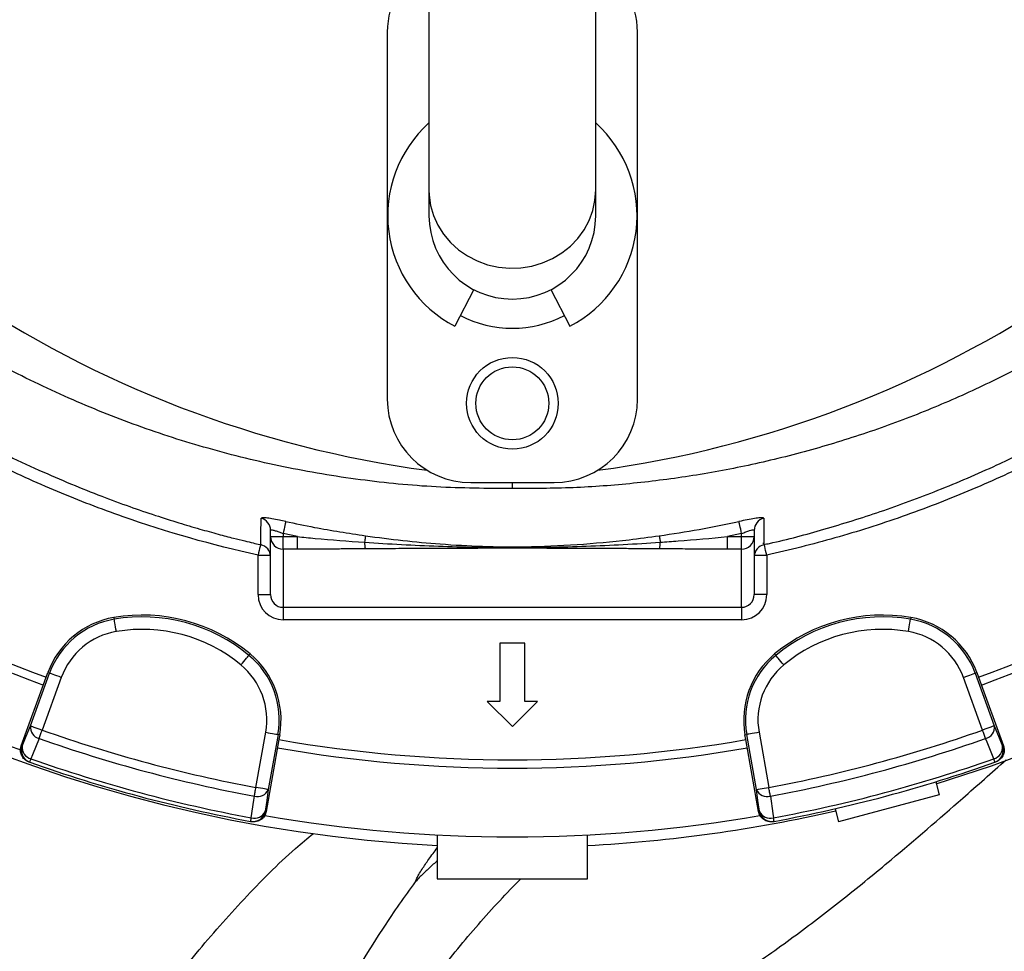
# Model space of a CAD drawing. Header units: millimetres. Extents: x 2532 to 4347, y 1532 to 5311.
# Tile 10 of 22: x 3073 to 3545, y 3639 to 4086. Entities that reach past the tile are written whole.
import ezdxf

# ---------------------------------------------------------------- set-up
doc = ezdxf.new("R2010")
doc.units = ezdxf.units.MM
doc.header["$LTSCALE"] = 2

msp = doc.modelspace()

# ---------------------------------------------------------------- linework, layer by layer
at = {"color": 7, "linetype": 'Continuous', "lineweight": 25}
for p, q in [((3269.41, 4156.51), (3269.41, 4004.04)), ((3349.41, 4004.04), (3349.41, 4156.51)), ((3249.41, 4079.71), (3249.41, 3903.71)), ((3369.41, 3903.71), (3369.41, 4079.71)), ((3269.41, 4004.04), (3269.41, 3991.71)), ((3349.41, 3991.71), (3349.41, 4004.04)), ((3290.94, 3956.23), (3281.8, 3938.67)), ((3327.88, 3956.23), (3337.02, 3938.67)), ((3289.41, 3863.71), (3329.41, 3863.71)), ((3309.41, 3860.79), (3309.41, 3863.71)), ((3193.41, 3837.76), (3193.41, 3840.76)), ((3425.41, 3840.76), (3425.41, 3837.76)), ((3193.41, 3837.76), (3199.41, 3837.76)), ((3193.41, 3809.94), (3193.41, 3837.76)), ((3206.25, 3837.76), (3199.41, 3839.21)), ((3199.41, 3839.21), (3199.41, 3837.76)), ((3199.41, 3831.79), (3199.41, 3837.76)), ((3199.41, 3837.76), (3206.25, 3837.76)), ((3206.25, 3831.79), (3206.25, 3837.76)), ((3419.41, 3839.21), (3412.57, 3837.76)), ((3412.57, 3831.79), (3412.57, 3837.76)), ((3412.57, 3837.76), (3419.41, 3837.76)), ((3419.41, 3837.76), (3419.41, 3839.21)), ((3419.41, 3831.79), (3419.41, 3837.76)), ((3419.41, 3837.76), (3425.41, 3837.76)), ((3425.41, 3837.76), (3425.41, 3809.94)), ((3188.75, 3834.08), (3188.75, 3833.99)), ((3206.25, 3831.79), (3199.41, 3831.79)), ((3199.41, 3831.79), (3199.41, 3803.87)), ((3419.41, 3831.79), (3412.57, 3831.79)), ((3419.41, 3803.87), (3419.41, 3831.79)), ((3429.59, 3834.56), (3430.11, 3834.71)), ((3430.08, 3833.94), (3430.08, 3833.93)), ((3187.41, 3809.94), (3187.41, 3828.85)), ((3431.41, 3828.85), (3431.41, 3809.94)), ((3187.41, 3809.94), (3193.41, 3809.94)), ((3431.41, 3809.94), (3425.41, 3809.94)), ((3199.41, 3803.87), (3419.41, 3803.87)), ((3199.41, 3803.87), (3199.41, 3797.9)), ((3419.41, 3803.87), (3419.41, 3797.9)), ((3118.27, 3798.98), (3118.41, 3798.15)), ((3419.41, 3797.9), (3199.41, 3797.9)), ((3500.55, 3798.98), (3500.41, 3798.15)), ((3303.37, 3786.74), (3303.37, 3758.74)), ((3315.44, 3786.74), (3303.37, 3786.74)), ((3315.44, 3758.74), (3315.44, 3786.74)), ((3183.58, 3781.49), (3183.04, 3780.84)), ((3435.24, 3781.49), (3435.78, 3780.84)), ((3073.81, 3737.46), (3085.77, 3770.33)), ((3078.19, 3747.03), (3087.38, 3772.27)), ((3093.01, 3770.22), (3083.82, 3744.97)), ((3085.77, 3770.33), (3086.58, 3772.56)), ((3086.58, 3772.56), (3087.38, 3772.27)), ((3535, 3744.97), (3525.81, 3770.22)), ((3532.24, 3772.56), (3531.44, 3772.27)), ((3531.44, 3772.27), (3540.63, 3747.03)), ((3532.24, 3772.56), (3533.05, 3770.33)), ((3533.05, 3770.33), (3545.01, 3737.46)), ((3303.37, 3758.74), (3297.33, 3758.74)), ((3297.33, 3758.74), (3309.41, 3746.66)), ((3309.41, 3746.66), (3321.49, 3758.74)), ((3321.49, 3758.74), (3315.44, 3758.74)), ((3186.41, 3717.49), (3191.07, 3743.94)), ((3196.98, 3742.9), (3192.31, 3716.45)), ((3197.81, 3742.75), (3196.98, 3742.9)), ((3197.81, 3742.75), (3197.4, 3740.42)), ((3421.01, 3742.75), (3421.84, 3742.9)), ((3421.42, 3740.42), (3421.01, 3742.75)), ((3426.51, 3716.45), (3421.84, 3742.9)), ((3427.75, 3743.94), (3432.41, 3717.49)), ((3073.81, 3737.46), (3074.26, 3737.29)), ((3197.4, 3740.42), (3191.32, 3705.97)), ((3427.5, 3705.97), (3421.42, 3740.42)), ((3544.56, 3737.29), (3545.01, 3737.46)), ((3077.44, 3729.75), (3077.88, 3729.59)), ((3540.93, 3729.59), (3541.38, 3729.75)), ((3512.54, 3720.2), (3514.21, 3713.96)), ((3514.21, 3713.96), (3465.92, 3701.02)), ((3190.85, 3706.05), (3191.32, 3705.97)), ((3427.5, 3705.97), (3427.97, 3706.05)), ((3464.25, 3707.25), (3465.92, 3701.02)), ((3183.86, 3701.19), (3184.32, 3701.11)), ((3434.49, 3701.11), (3434.96, 3701.19)), ((3273.41, 3694.65), (3273.41, 3673.71)), ((3345.41, 3673.71), (3345.41, 3694.65)), ((3273.41, 3673.71), (3345.41, 3673.71))]:
    msp.add_line(p, q, dxfattribs=at)
at = {"color": 8, "linetype": 'Continuous', "lineweight": 25}
for p, q in [((3187.41, 3828.85), (3193.35, 3828.85)), ((3425.46, 3828.85), (3431.41, 3828.85))]:
    msp.add_line(p, q, dxfattribs=at)
at = {"color": 8, "linetype": 'Continuous', "lineweight": 25, "flags": 128}
for points in [[(3269.41, 4004.04), (3269.5, 4001.53), (3270.21, 3996.57), (3271.62, 3991.73), (3273.71, 3987.11), (3276.43, 3982.8), (3279.74, 3978.86), (3283.58, 3975.38), (3287.89, 3972.4), (3292.57, 3969.99), (3297.56, 3968.19), (3302.76, 3967.03), (3308.07, 3966.53), (3313.41, 3966.7), (3318.68, 3967.53), (3323.79, 3969.02), (3328.63, 3971.13), (3333.14, 3973.82), (3337.22, 3977.06), (3340.8, 3980.78), (3343.83, 3984.91), (3346.24, 3989.39), (3347.99, 3994.13), (3349.05, 3999.04), (3349.41, 4004.04)], [(3188.55, 3834.01), (3188.5, 3833.77), (3188.34, 3833.04), (3188.14, 3832.15), (3187.91, 3831.13), (3187.67, 3830.01), (3187.41, 3828.85)], [(3431.41, 3828.85), (3431.15, 3830.01), (3430.91, 3831.13), (3430.68, 3832.15), (3430.48, 3833.04), (3430.32, 3833.77), (3430.25, 3834.08)]]:
    msp.add_lwpolyline(points, dxfattribs=at)
at = {"color": 7, "linetype": 'Continuous', "lineweight": 25, "flags": 128}
for points in [[(3200.69, 3845.04), (3200.64, 3844.84), (3200.55, 3844.44), (3200.43, 3843.87), (3200.27, 3843.14), (3200.08, 3842.28), (3199.87, 3841.32), (3199.64, 3840.28), (3199.41, 3839.21)], [(3419.41, 3839.21), (3419.18, 3840.28), (3418.95, 3841.32), (3418.74, 3842.28), (3418.55, 3843.14), (3418.39, 3843.87), (3418.26, 3844.44), (3418.18, 3844.84), (3418.13, 3845.04)], [(3238.93, 3838.17), (3238.91, 3838.06), (3238.88, 3837.85), (3238.84, 3837.56), (3238.79, 3837.2), (3238.73, 3836.76), (3238.66, 3836.26), (3238.58, 3835.69), (3238.49, 3835.08)], [(3379.89, 3838.17), (3379.91, 3838.06), (3379.94, 3837.85), (3379.98, 3837.56), (3380.03, 3837.2), (3380.09, 3836.76), (3380.16, 3836.26), (3380.24, 3835.69), (3380.33, 3835.08)], [(3119.42, 3792.24), (3119.23, 3793.37), (3119.04, 3794.46), (3118.87, 3795.46), (3118.72, 3796.35), (3118.59, 3797.09), (3118.5, 3797.64), (3118.44, 3798), (3118.41, 3798.15)], [(3499.4, 3792.24), (3499.59, 3793.37), (3499.78, 3794.46), (3499.95, 3795.46), (3500.1, 3796.35), (3500.22, 3797.09), (3500.32, 3797.64), (3500.38, 3798), (3500.41, 3798.15)], [(3179.21, 3776.22), (3179.94, 3777.1), (3180.65, 3777.95), (3181.3, 3778.73), (3181.87, 3779.43), (3182.35, 3780), (3182.71, 3780.44), (3182.94, 3780.72), (3183.04, 3780.84)], [(3439.61, 3776.22), (3438.88, 3777.1), (3438.17, 3777.95), (3437.52, 3778.73), (3436.95, 3779.43), (3436.47, 3780), (3436.11, 3780.44), (3435.88, 3780.72), (3435.78, 3780.84)], [(3093.01, 3770.22), (3091.93, 3770.61), (3090.9, 3770.99), (3089.94, 3771.33), (3089.09, 3771.64), (3088.39, 3771.9), (3087.86, 3772.09), (3087.52, 3772.22), (3087.38, 3772.27)], [(3525.81, 3770.22), (3526.88, 3770.61), (3527.92, 3770.99), (3528.88, 3771.33), (3529.73, 3771.64), (3530.43, 3771.9), (3530.96, 3772.09), (3531.3, 3772.22), (3531.44, 3772.27)], [(3074.26, 3737.29), (3076.18, 3742.05), (3078.19, 3747.03)], [(3078.19, 3747.03), (3078.33, 3746.97), (3078.67, 3746.85), (3079.2, 3746.66), (3079.91, 3746.4), (3080.75, 3746.09), (3081.71, 3745.74), (3082.75, 3745.37), (3083.82, 3744.97)], [(3540.63, 3747.03), (3540.49, 3746.97), (3540.15, 3746.85), (3539.61, 3746.66), (3538.91, 3746.4), (3538.07, 3746.09), (3537.11, 3745.74), (3536.07, 3745.37), (3535, 3744.97)], [(3540.63, 3747.03), (3542.64, 3742.05), (3544.56, 3737.29)], [(3082.41, 3740.98), (3082.55, 3741.39), (3082.71, 3741.83), (3082.88, 3742.31), (3083.06, 3742.81), (3083.24, 3743.33), (3083.43, 3743.87), (3083.63, 3744.42), (3083.82, 3744.97)], [(3191.07, 3743.94), (3192.2, 3743.74), (3193.28, 3743.55), (3194.29, 3743.37), (3195.18, 3743.22), (3195.91, 3743.09), (3196.47, 3742.99), (3196.83, 3742.93), (3196.98, 3742.9)], [(3427.75, 3743.94), (3426.62, 3743.74), (3425.54, 3743.55), (3424.53, 3743.37), (3423.64, 3743.22), (3422.91, 3743.09), (3422.35, 3742.99), (3421.99, 3742.93), (3421.84, 3742.9)], [(3536.41, 3740.98), (3536.27, 3741.39), (3536.11, 3741.83), (3535.94, 3742.31), (3535.76, 3742.81), (3535.58, 3743.33), (3535.39, 3743.87), (3535.19, 3744.42), (3535, 3744.97)], [(3082.41, 3740.98), (3079.22, 3733.11), (3078.47, 3731.25)], [(3540.35, 3731.25), (3537.16, 3739.12), (3536.41, 3740.98)], [(3077.88, 3729.59), (3077.89, 3729.62), (3077.92, 3729.7), (3077.97, 3729.83), (3078.04, 3730.02), (3078.12, 3730.26), (3078.22, 3730.54), (3078.34, 3730.87), (3078.47, 3731.25)], [(3540.93, 3729.59), (3540.93, 3729.62), (3540.9, 3729.7), (3540.85, 3729.83), (3540.78, 3730.02), (3540.7, 3730.26), (3540.6, 3730.54), (3540.48, 3730.87), (3540.35, 3731.25)], [(3184.18, 3702.92), (3185.35, 3711.33), (3185.63, 3713.32)], [(3185.63, 3713.32), (3185.71, 3713.75), (3185.8, 3714.21), (3185.89, 3714.71), (3185.99, 3715.23), (3186.09, 3715.78), (3186.19, 3716.34), (3186.3, 3716.91), (3186.41, 3717.49)], [(3192.31, 3716.45), (3192.16, 3716.47), (3191.8, 3716.54), (3191.25, 3716.63), (3190.51, 3716.76), (3189.62, 3716.92), (3188.62, 3717.1), (3187.53, 3717.29), (3186.41, 3717.49)], [(3192.31, 3716.45), (3191.56, 3711.14), (3190.85, 3706.05)], [(3426.51, 3716.45), (3426.66, 3716.47), (3427.02, 3716.54), (3427.57, 3716.63), (3428.31, 3716.76), (3429.2, 3716.92), (3430.2, 3717.1), (3431.29, 3717.29), (3432.41, 3717.49)], [(3427.97, 3706.05), (3427.25, 3711.14), (3426.51, 3716.45)], [(3433.19, 3713.32), (3433.11, 3713.75), (3433.02, 3714.21), (3432.93, 3714.71), (3432.83, 3715.23), (3432.73, 3715.78), (3432.63, 3716.34), (3432.52, 3716.91), (3432.41, 3717.49)], [(3433.19, 3713.32), (3434.37, 3704.91), (3434.64, 3702.92)], [(3183.86, 3701.19), (3183.86, 3701.22), (3183.88, 3701.31), (3183.9, 3701.45), (3183.94, 3701.64), (3183.99, 3701.89), (3184.04, 3702.19), (3184.1, 3702.53), (3184.18, 3702.92)], [(3434.96, 3701.19), (3434.96, 3701.22), (3434.94, 3701.31), (3434.92, 3701.45), (3434.88, 3701.64), (3434.83, 3701.89), (3434.78, 3702.19), (3434.72, 3702.53), (3434.64, 3702.92)]]:
    msp.add_lwpolyline(points, dxfattribs=at)
at = {"color": 7, "linetype": 'Continuous', "lineweight": 25}
for radius in [22, 17.5]:
    msp.add_circle((3309.41, 3901.71), radius, dxfattribs=at)
for centre, radius, start, end in [((3280.25, 4390.91), 526, 277.6513, 23.3134), ((3309.41, 4381.71), 693, 181.57108, 267.02226), ((3309.41, 4381.71), 693, 287.0674, 358.42892), ((3338.57, 4390.91), 526, 209.3832, 262.3487), ((3289.41, 4079.71), 40, 120, 180), ((3329.41, 4079.71), 40, 0, 60), ((3309.41, 3991.71), 59.8, 131.9828, 242.5), ((3309.41, 3991.71), 59.8, 297.5, 48.0172), ((3309.41, 3991.71), 40, 180, 0), ((3309.41, 3991.71), 54, 242.5, 297.5), ((3289.41, 3903.71), 40, 180, 270), ((3329.41, 3903.71), 40, 270, 0), ((3309.41, 4381.71), 655, 230.09164, 249.90836), ((3309.41, 4381.71), 651, 230.0922, 249.9078), ((3309.41, 4381.71), 651, 290.0922, 309.9078), ((3309.41, 4381.71), 655, 290.09164, 309.90836), ((3309.41, 4381.71), 688, 230.06217, 249.93742), ((3187.43, 3840.75), 5.98, 0.0994, 76.5401), ((3431.39, 3840.75), 5.98, 103.4599, 179.9006), ((3199.4, 3837.77), 5.99, 180.1093, 270.1093), ((3419.42, 3837.77), 5.99, 269.8907, 359.8907), ((3187.41, 3828.04), 6, 2.4611, 77.1727), ((3249.39, 3834.83), 10.9, 178.7051, 195.5283), ((3369.43, 3834.83), 10.9, 344.4717, 1.2949), ((3431.41, 3828.04), 6, 102.603, 177.5388), ((3125.15, 3758.52), 41.05, 99.6514, 160), ((3125.15, 3758.52), 40.2, 99.6514, 160), ((3131.86, 3719.08), 81.05, 50.3486, 99.6514), ((3131.86, 3719.08), 80.2, 50.3486, 99.6514), ((3486.96, 3719.08), 81.05, 80.3486, 129.6514), ((3486.96, 3719.08), 80.2, 80.3486, 129.6514), ((3493.67, 3758.52), 40.2, 20, 80.3486), ((3493.67, 3758.52), 41.05, 20, 80.3486), ((3131.86, 3719.08), 74.21, 50.3486, 99.6514), ((3486.96, 3719.08), 74.21, 80.3486, 129.6514), ((3125.15, 3758.52), 34.21, 99.6514, 160), ((3493.67, 3758.52), 34.21, 20, 80.3486), ((3157.38, 3749.88), 40.2, 350, 50.3486), ((3157.38, 3749.88), 41.05, 350, 50.3486), ((3461.43, 3749.88), 41.05, 129.6514, 190), ((3461.43, 3749.88), 40.2, 129.6514, 190), ((3157.38, 3749.88), 34.21, 350, 50.3486), ((3461.43, 3749.88), 34.21, 129.6514, 190), ((3083.68, 3746.36), 5.53, 173.1027, 256.6637), ((3535.14, 3746.36), 5.53, 283.3363, 6.8973), ((3309.41, 4381.71), 675.51, 250.49145, 259.50855), ((3309.41, 4381.71), 675.51, 280.49145, 289.50855), ((3079.89, 3735.24), 6, 159.9828, 250.4358), ((3079.75, 3736.63), 5.53, 173.0972, 256.6439), ((3309.41, 4381.71), 679.76, 250.49145, 259.50855), ((3309.41, 4381.71), 655, 260.09164, 279.90836), ((3309.41, 4381.71), 651, 260.0922, 279.9078), ((3309.41, 4381.71), 679.76, 280.49145, 289.50855), ((3539.07, 3736.63), 5.53, 283.3561, 6.9028), ((3538.93, 3735.24), 6, 289.5642, 20.0172), ((3309.41, 4381.71), 692, 250.45336, 259.54664), ((3309.41, 4381.71), 690.24, 250.45336, 259.54664), ((3309.41, 4381.71), 690.24, 280.45336, 289.54664), ((3309.41, 4381.71), 692, 280.45336, 289.54664), ((3187.22, 3718.62), 5.53, 253.3362, 336.8975), ((3431.6, 3718.62), 5.53, 203.1025, 286.6638), ((3184.94, 3707.09), 6, 259.5642, 350.017), ((3185.76, 3708.22), 5.53, 253.3554, 336.9032), ((3309.41, 4381.71), 688, 260.06359, 279.9425), ((3309.41, 4381.71), 693, 272.97774, 282.9326), ((3433.06, 3708.22), 5.53, 203.0968, 286.6446), ((3433.88, 3707.09), 6, 189.983, 280.4358)]:
    msp.add_arc(centre, radius, start, end, dxfattribs=at)
for centre, major_axis, ratio, start_param, end_param in [((3199.41, 3809.94), (0, -12.05), 0.996195, 4.712389, 6.283185), ((3199.41, 3809.94), (0, 6.07), 0.988685, 1.570796, 3.141593), ((3419.41, 3809.94), (0, 6.07), 0.988685, 3.141593, 4.712389), ((3419.41, 3809.94), (0, 12.05), 0.996195, 3.141593, 4.712389)]:
    msp.add_ellipse(centre, major_axis=major_axis, ratio=ratio, start_param=start_param, end_param=end_param, dxfattribs=at)
for points, knots in [([(3308.79, 5306.59), (3267.85, 5302.35), (3227.1, 5295.37), (3166.72, 5280.77), (3146.71, 5275.22), (3107.01, 5262.73), (3087.35, 5255.78), (3029.47, 5232.85), (2992.19, 5214.8), (2920.79, 5173.6), (2886.67, 5150.45), (2822.06, 5099.34), (2791.55, 5071.36), (2734.78, 5011.07), (2708.54, 4978.8), (2661.11, 4910.75), (2639.91, 4874.98), (2603.01, 4800.95), (2587.33, 4762.72), (2561.73, 4684.47), (2551.79, 4644.44), (2537.79, 4563.09), (2533.74, 4521.79), (2532.49, 4469.8), (2532.42, 4459.37), (2532.74, 4438.54), (2533.12, 4428.16), (2534.93, 4397.12), (2537.03, 4376.57), (2545.87, 4315.51), (2555.19, 4275.59), (2592.77, 4159.42), (2630.65, 4086.74), (2705.05, 3989.11), (2732.73, 3958.49), (2792.98, 3902.26), (2825.56, 3876.67), (2860.09, 3854.11)], [0, 0, 0, 0, 0.0625, 0.0625, 0.09375, 0.09375, 0.125, 0.125, 0.1875, 0.1875, 0.25, 0.25, 0.3125, 0.3125, 0.375, 0.375, 0.4375, 0.4375, 0.5, 0.5, 0.5625, 0.5625, 0.625, 0.625, 0.640625, 0.640625, 0.65625, 0.65625, 0.6875, 0.6875, 0.75, 0.75, 0.875, 0.875, 0.9375, 0.9375, 1, 1, 1, 1]), ([(3308.9, 5305.55), (3292.7, 5303.62), (3263.46, 5300.15), (3221.54, 5292.52), (3183.03, 5283.96), (3144.92, 5273.7), (3107.31, 5261.8), (3072.41, 5249), (3040.16, 5235.59), (3010.49, 5221.89), (2981.36, 5207.05), (2952.83, 5191.11), (2924.94, 5174.07), (2897.72, 5155.98), (2871.22, 5136.84), (2845.49, 5116.69), (2816.92, 5092.49), (2786.02, 5063.7), (2753.47, 5029.82), (2722.85, 4994.22), (2694.28, 4957.01), (2667.84, 4918.3), (2643.58, 4878.19), (2621.57, 4836.8), (2601.88, 4794.26), (2584.56, 4750.7), (2569.71, 4706.24), (2557.33, 4661.02), (2548.3, 4619.05), (2541.95, 4580.6), (2537.32, 4542.87), (2534.18, 4501.98), (2533.11, 4458.01), (2534.51, 4415.33), (2538.3, 4374.1), (2544.17, 4334.41), (2552.22, 4295.1), (2562.44, 4256.31), (2574.78, 4218.13), (2589.19, 4180.78), (2605.61, 4144.35), (2623.99, 4108.96), (2644.3, 4074.64), (2666.49, 4041.51), (2690.47, 4009.65), (2715.8, 3979.58), (2742.33, 3951.33), (2769.91, 3924.85), (2798.9, 3899.9), (2826.52, 3878.26), (2844.98, 3865.73), (2852.9, 3860.36)], [0, 0, 0, 0, 0.024886, 0.044924, 0.064991, 0.085066, 0.105129, 0.125163, 0.141782, 0.158408, 0.175027, 0.191645, 0.20827, 0.224889, 0.241508, 0.258134, 0.274753, 0.298636, 0.322538, 0.346421, 0.370247, 0.394092, 0.417918, 0.441744, 0.465588, 0.489413, 0.513239, 0.537084, 0.56091, 0.578723, 0.596537, 0.618897, 0.641273, 0.663628, 0.684019, 0.704427, 0.724819, 0.74521, 0.765617, 0.786008, 0.806277, 0.826562, 0.846831, 0.867099, 0.887383, 0.907651, 0.927056, 0.946502, 0.96596, 0.985404, 1, 1, 1, 1]), ([(2822.48, 3888.67), (2819.58, 3890.79), (2805.8, 3900.88), (2782.5, 3920.79), (2752.74, 3948.33), (2724.67, 3977.61), (2698.29, 4008.33), (2673.72, 4040.42), (2651.06, 4073.85), (2630.31, 4108.56), (2611.52, 4144.43), (2594.75, 4181.29), (2580.09, 4218.97), (2567.62, 4257.29), (2557.42, 4296.19), (2549.46, 4335.6), (2543.68, 4375.45), (2540.06, 4415.55), (2538.58, 4455.74), (2539.26, 4496.18), (2542.03, 4536.82), (2546.8, 4577.62), (2553.55, 4618.18), (2562.25, 4658.37), (2572.87, 4698.05), (2586.04, 4739.08), (2602.15, 4781.31), (2621.48, 4824.53), (2643.23, 4866.67), (2667.28, 4907.53), (2693.53, 4946.93), (2721.92, 4984.71), (2752.42, 5020.78), (2784.94, 5055.13), (2819.37, 5087.67), (2855.56, 5118.25), (2893.33, 5146.72), (2932.44, 5172.86), (2972.79, 5196.63), (3014.22, 5218.06), (3055.81, 5236.74), (3097.37, 5252.79), (3138.73, 5266.41), (3180.77, 5278.02), (3223.32, 5287.56), (3266.21, 5295.21), (3295.02, 5298.61), (3309.41, 5300.31)], [0, 0, 0, 0, 0.005629, 0.026809, 0.048024, 0.06924, 0.090423, 0.111538, 0.132619, 0.153767, 0.174949, 0.196132, 0.217281, 0.238362, 0.259327, 0.280352, 0.301412, 0.322477, 0.343513, 0.364485, 0.385918, 0.407402, 0.428911, 0.450421, 0.471904, 0.493337, 0.518022, 0.542785, 0.567587, 0.592389, 0.617152, 0.641836, 0.6665, 0.691241, 0.716021, 0.740801, 0.765541, 0.790204, 0.814584, 0.838982, 0.863362, 0.886087, 0.908864, 0.931671, 0.954482, 0.977268, 1, 1, 1, 1]), ([(3187.41, 3828.85), (3165.39, 3833.73), (3143.79, 3839.89), (3112.04, 3851.03), (3101.56, 3855.06), (3086, 3861.58), (3080.84, 3863.83), (3070.58, 3868.5), (3065.49, 3870.91), (3040.29, 3883.29), (3020.88, 3894.31), (2983.55, 3918.5), (2965.62, 3931.68), (2939.85, 3953.09), (2931.44, 3960.5), (2919.12, 3972.03), (2915.06, 3975.95), (2907.07, 3983.88), (2903.15, 3987.89), (2883.88, 4008.22), (2869.54, 4025.28), (2842.95, 4060.93), (2830.7, 4079.53), (2816.74, 4103.76), (2814.01, 4108.66), (2808.69, 4118.55), (2806.1, 4123.55), (2798.54, 4138.68), (2793.83, 4148.87), (2780.64, 4179.71), (2773.12, 4200.66), (2760.57, 4243.33), (2755.55, 4265.05), (2750.86, 4292.69), (2750.01, 4298.24), (2748.85, 4306.61), (2748.48, 4309.4), (2747.79, 4315), (2747.46, 4317.79), (2745.94, 4331.78), (2745.06, 4342.98), (2743.42, 4376.61), (2743.66, 4399.05), (2745.65, 4427.16), (2746.13, 4432.78), (2747.25, 4443.96), (2747.9, 4449.54), (2750.08, 4466.2), (2751.86, 4477.22), (2758.15, 4510.06), (2763.63, 4531.64), (2773.76, 4563.54), (2777.46, 4574.09), (2783.49, 4589.8), (2785.59, 4595.02), (2789.94, 4605.41), (2792.19, 4610.58), (2803.84, 4636.22), (2814.35, 4656.12), (2826.06, 4675.4)], [0, 0, 0, 0, 0.0625, 0.0625, 0.09375, 0.09375, 0.109375, 0.109375, 0.125, 0.125, 0.1875, 0.1875, 0.25, 0.25, 0.28125, 0.28125, 0.296875, 0.296875, 0.3125, 0.3125, 0.375, 0.375, 0.4375, 0.4375, 0.453125, 0.453125, 0.46875, 0.46875, 0.5, 0.5, 0.5625, 0.5625, 0.625, 0.625, 0.640625, 0.640625, 0.648437, 0.648437, 0.65625, 0.65625, 0.6875, 0.6875, 0.75, 0.75, 0.765625, 0.765625, 0.78125, 0.78125, 0.8125, 0.8125, 0.875, 0.875, 0.90625, 0.90625, 0.921875, 0.921875, 0.9375, 0.9375, 1, 1, 1, 1]), ([(3792.76, 4675.4), (3804.46, 4656.12), (3814.96, 4636.24), (3828.91, 4605.56), (3833.26, 4595.18), (3839.33, 4579.4), (3841.27, 4574.11), (3844.98, 4563.51), (3846.76, 4558.19), (3855.23, 4531.53), (3860.69, 4509.94), (3869.06, 4466.26), (3871.96, 4444.17), (3873.95, 4416.24), (3874.26, 4410.63), (3874.73, 4399.4), (3874.87, 4393.75), (3875.06, 4376.87), (3874.86, 4365.67), (3873.24, 4332.2), (3870.86, 4310.07), (3863.51, 4266.2), (3858.53, 4244.46), (3850.66, 4217.51), (3849, 4212.13), (3845.52, 4201.41), (3843.7, 4196.09), (3838.02, 4180.24), (3833.94, 4169.82), (3820.81, 4139.05), (3810.9, 4119.14), (3788.75, 4080.54), (3776.51, 4061.84), (3759.72, 4039.26), (3756.28, 4034.78), (3749.3, 4025.95), (3745.75, 4021.59), (3734.91, 4008.69), (3727.44, 4000.32), (3712.01, 3984.03), (3704.05, 3976.11), (3691.75, 3964.58), (3687.59, 3960.8), (3679.14, 3953.34), (3674.86, 3949.67), (3653.24, 3931.7), (3635.24, 3918.48), (3597.9, 3894.28), (3578.55, 3883.3), (3548.5, 3868.53), (3538.32, 3863.89), (3522.77, 3857.36), (3517.54, 3855.26), (3507.02, 3851.21), (3496.44, 3847.31), (3485.75, 3843.74), (3475.01, 3840.32), (3469.61, 3838.69), (3453.35, 3834.06), (3442.42, 3831.29), (3431.41, 3828.85)], [0, 0, 0, 0, 0.0625, 0.0625, 0.09375, 0.09375, 0.109375, 0.109375, 0.125, 0.125, 0.1875, 0.1875, 0.25, 0.25, 0.265625, 0.265625, 0.28125, 0.28125, 0.3125, 0.3125, 0.375, 0.375, 0.4375, 0.4375, 0.453125, 0.453125, 0.46875, 0.46875, 0.5, 0.5, 0.5625, 0.5625, 0.625, 0.625, 0.640625, 0.640625, 0.65625, 0.65625, 0.6875, 0.6875, 0.71875, 0.71875, 0.734375, 0.734375, 0.75, 0.75, 0.8125, 0.8125, 0.875, 0.875, 0.90625, 0.90625, 0.921875, 0.921875, 0.9375, 0.953125, 0.953125, 0.96875, 0.96875, 1, 1, 1, 1]), ([(3309.41, 3860.79), (3297.22, 3860.89), (3272.85, 3861.08), (3236.18, 3864.69), (3199.59, 3870.8), (3163.87, 3879.54), (3129.45, 3890.62), (3096.23, 3903.96), (3063.73, 3919.57), (3042.95, 3931.95), (3032.56, 3938.14)], [0, 0, 0, 0, 0.12552, 0.25104, 0.379214, 0.507389, 0.629316, 0.751243, 0.875621, 1, 1, 1, 1]), ([(3586.26, 3938.14), (3585.91, 3937.92), (3577.44, 3932.65), (3560.56, 3922.83), (3535.02, 3909.81), (3508.54, 3898.12), (3481.16, 3887.88), (3452.97, 3879.15), (3424.57, 3872.12), (3396.07, 3866.77), (3367.43, 3863.09), (3338.51, 3860.9), (3319.11, 3860.82), (3309.41, 3860.79)], [0, 0, 0, 0, 0.004301, 0.102556, 0.200887, 0.299141, 0.400327, 0.501599, 0.602786, 0.701453, 0.80012, 0.90006, 1, 1, 1, 1]), ([(3053.36, 3883.74), (3057.47, 3881.63), (3066.93, 3876.76), (3081.77, 3869.86), (3097.32, 3863.12), (3111.85, 3857.31), (3125.3, 3852.34), (3137.65, 3848.1), (3148.87, 3844.52), (3158.96, 3841.53), (3167.81, 3839.07), (3175.01, 3837.18), (3180.62, 3835.79), (3184.81, 3834.79), (3187.36, 3834.19), (3188.55, 3833.92), (3188.7, 3833.88)], [0, 0, 0, 0, 0.1025994, 0.2361604, 0.3584403, 0.4695804, 0.5697548, 0.6591738, 0.7381045, 0.806905, 0.8658688, 0.9143522, 0.9500731, 0.9766087, 0.996995, 1, 1, 1, 1]), ([(3430.07, 3833.97), (3430.96, 3834.15), (3440.74, 3836.18), (3459.42, 3841.33), (3486.46, 3849.67), (3514.12, 3859.98), (3539.79, 3870.84), (3555.78, 3878.94), (3562.69, 3882.44)], [0, 0, 0, 0, 0.018753, 0.206915, 0.405247, 0.613949, 0.833182, 1, 1, 1, 1]), ([(3200.69, 3845.04), (3199.65, 3845.26), (3197.34, 3845.76), (3193.98, 3846.36), (3191.13, 3846.76), (3189.19, 3846.86), (3188.95, 3846.66), (3188.82, 3846.56)], [0, 0, 0, 0, 0.168182, 0.377579, 0.584248, 0.791945, 1, 1, 1, 1]), ([(3200.69, 3845.04), (3205.26, 3844.07), (3217.94, 3841.39), (3230.74, 3839.43), (3238.93, 3838.17)], [0, 0, 0, 0, 0.361067, 1, 1, 1, 1]), ([(3379.89, 3838.17), (3386.29, 3839.14), (3399.11, 3841.06), (3411.79, 3843.72), (3418.13, 3845.04)], [0, 0, 0, 0, 0.499638, 1, 1, 1, 1]), ([(3429.99, 3846.56), (3429.94, 3846.63), (3429.8, 3846.82), (3428.41, 3846.82), (3425.74, 3846.51), (3422.16, 3845.89), (3419.47, 3845.33), (3418.13, 3845.04)], [0, 0, 0, 0, 0.13951, 0.349184, 0.563813, 0.782195, 1, 1, 1, 1]), ([(3193.41, 3840.76), (3193.47, 3840.86), (3193.59, 3841.06), (3194.58, 3840.95), (3196.04, 3840.54), (3197.73, 3839.93), (3198.89, 3839.43), (3199.41, 3839.21)], [0, 0, 0, 0, 0.203597, 0.406328, 0.611529, 0.824963, 1, 1, 1, 1]), ([(3419.41, 3839.21), (3420.08, 3839.5), (3421.42, 3840.06), (3423.24, 3840.69), (3424.6, 3841.02), (3425.31, 3841.02), (3425.38, 3840.83), (3425.41, 3840.76)], [0, 0, 0, 0, 0.226142, 0.44718, 0.658822, 0.863143, 1, 1, 1, 1]), ([(3206.25, 3837.76), (3209.09, 3837.48), (3219.82, 3836.43), (3230.58, 3835.65), (3238.49, 3835.08)], [0, 0, 0, 0, 0.264216, 1, 1, 1, 1]), ([(3238.93, 3838.17), (3244.9, 3837.39), (3256.86, 3835.81), (3275.58, 3834.1), (3295.06, 3832.99), (3317, 3832.75), (3340.44, 3833.8), (3361.92, 3835.78), (3375.06, 3837.53), (3379.89, 3838.17)], [0, 0, 0, 0, 0.127696, 0.255421, 0.39886, 0.542133, 0.719376, 0.896664, 1, 1, 1, 1]), ([(3380.33, 3835.08), (3383.19, 3835.27), (3393.94, 3836.01), (3404.69, 3837.02), (3412.57, 3837.76)], [0, 0, 0, 0, 0.265989, 1, 1, 1, 1]), ([(3238.89, 3831.91), (3237.75, 3831.9), (3235.5, 3831.89), (3232.16, 3831.87), (3228.9, 3831.85), (3225.71, 3831.83), (3222.2, 3831.82), (3218.36, 3831.8), (3214.21, 3831.79), (3210.19, 3831.79), (3207.55, 3831.79), (3206.25, 3831.79)], [0, 0, 0, 0, 0.104816, 0.207215, 0.307202, 0.40478, 0.499954, 0.630563, 0.75743, 0.88057, 1, 1, 1, 1]), ([(3238.49, 3835.08), (3244.39, 3834.68), (3250.3, 3834.32), (3262.11, 3833.7), (3268.02, 3833.43), (3279.84, 3833), (3285.75, 3832.83), (3297.58, 3832.6), (3303.5, 3832.54), (3315.33, 3832.54), (3321.24, 3832.6), (3333.07, 3832.83), (3338.98, 3833), (3350.8, 3833.43), (3356.71, 3833.7), (3368.52, 3834.32), (3374.43, 3834.68), (3380.33, 3835.08)], [0, 0, 0, 0, 0.125, 0.125, 0.25, 0.25, 0.375, 0.375, 0.5, 0.5, 0.625, 0.625, 0.75, 0.75, 0.875, 0.875, 1, 1, 1, 1]), ([(3379.93, 3831.91), (3378.87, 3831.92), (3376.68, 3831.93), (3373.32, 3831.95), (3369.8, 3831.97), (3366.11, 3831.99), (3360.73, 3832.02), (3353.57, 3832.06), (3341.81, 3832.11), (3329.99, 3832.15), (3318.22, 3832.17), (3309.39, 3832.18), (3300.57, 3832.17), (3288.81, 3832.15), (3276.98, 3832.11), (3265.24, 3832.06), (3257.26, 3832.02), (3250.32, 3831.98), (3244.45, 3831.95), (3240.69, 3831.92), (3238.89, 3831.91)], [0, 0, 0, 0, 0.022719, 0.046582, 0.071589, 0.09774, 0.125036, 0.186114, 0.250071, 0.375092, 0.437604, 0.500132, 0.562638, 0.62512, 0.750066, 0.813982, 0.875017, 0.919854, 0.961514, 1, 1, 1, 1]), ([(3412.57, 3831.79), (3411.83, 3831.79), (3410.34, 3831.79), (3408.09, 3831.79), (3405.79, 3831.79), (3403.46, 3831.8), (3401.09, 3831.8), (3398.68, 3831.81), (3395.32, 3831.82), (3390.95, 3831.84), (3385.51, 3831.87), (3381.82, 3831.9), (3379.93, 3831.91)], [0, 0, 0, 0, 0.067781, 0.136771, 0.206972, 0.278388, 0.351022, 0.424878, 0.499957, 0.659943, 0.826617, 1, 1, 1, 1]), ([(3077.44, 3729.75), (3076.82, 3730.04), (3075.59, 3730.62), (3074.25, 3732.19), (3073.48, 3734.09), (3073.36, 3735.93), (3073.68, 3737.02), (3073.81, 3737.46)], [0, 0, 0, 0, 0.213873, 0.427754, 0.641574, 0.855265, 1, 1, 1, 1]), ([(3545.01, 3737.46), (3545.18, 3736.8), (3545.52, 3735.49), (3545.16, 3733.44), (3544.2, 3731.65), (3542.84, 3730.38), (3541.8, 3729.93), (3541.38, 3729.75)], [0, 0, 0, 0, 0.213554, 0.427098, 0.640706, 0.854434, 1, 1, 1, 1]), ([(3266.14, 3227.83), (3267.3, 3235.55), (3269.66, 3251.19), (3271.68, 3275.11), (3272.29, 3299.76), (3271.15, 3325.02), (3269.34, 3350.56), (3267.39, 3376.08), (3265.86, 3401.29), (3265.28, 3426.04), (3266.13, 3448.55), (3268.55, 3468.66), (3272.4, 3486.34), (3278.19, 3503.06), (3286.11, 3518.66), (3295.89, 3533.05), (3307.23, 3546.4), (3319.9, 3558.84), (3333.74, 3570.6), (3351.2, 3583.81), (3372.47, 3598.11), (3397.22, 3613.69), (3421.85, 3629.73), (3445.73, 3646.65), (3468.78, 3664.39), (3495.44, 3686.2), (3521.16, 3708.46), (3539.36, 3724.57), (3546.28, 3730.7)], [0, 0, 0, 0, 0.036936, 0.074739, 0.11374, 0.154166, 0.195565, 0.236558, 0.277269, 0.317126, 0.355659, 0.385336, 0.413973, 0.441744, 0.469048, 0.49637, 0.523593, 0.551417, 0.579932, 0.609136, 0.654509, 0.700696, 0.746957, 0.792911, 0.838603, 0.884201, 0.955957, 1, 1, 1, 1]), ([(3191.32, 3705.97), (3191.25, 3705.57), (3191.15, 3705.2), (3190.86, 3704.46), (3190.68, 3704.11), (3190.25, 3703.44), (3190.01, 3703.13), (3189.46, 3702.57), (3189.16, 3702.31), (3188.51, 3701.86), (3188.17, 3701.67), (3187.44, 3701.35), (3187.07, 3701.23), (3186.3, 3701.06), (3185.9, 3701.02), (3185.11, 3701), (3184.72, 3701.04), (3184.32, 3701.11)], [0, 0, 0, 0, 0.125, 0.125, 0.25, 0.25, 0.375, 0.375, 0.5, 0.5, 0.625, 0.625, 0.75, 0.75, 0.875, 0.875, 1, 1, 1, 1]), ([(3434.49, 3701.11), (3434.1, 3701.04), (3433.71, 3701), (3432.93, 3701.02), (3432.53, 3701.06), (3431.76, 3701.23), (3431.38, 3701.35), (3430.66, 3701.66), (3430.31, 3701.86), (3429.66, 3702.3), (3429.36, 3702.56), (3428.81, 3703.13), (3428.57, 3703.44), (3428.14, 3704.1), (3427.96, 3704.45), (3427.67, 3705.19), (3427.57, 3705.57), (3427.5, 3705.97)], [0, 0, 0, 0, 0.125, 0.125, 0.25, 0.25, 0.375, 0.375, 0.5, 0.5, 0.625, 0.625, 0.75, 0.75, 0.875, 0.875, 1, 1, 1, 1]), ([(2986.8, 3242.65), (2989.52, 3256.09), (2994.96, 3283), (3005.22, 3322.89), (3016.98, 3362.36), (3030.51, 3401.65), (3045.8, 3440.72), (3062.89, 3479.47), (3081.58, 3517.47), (3100.46, 3552.03), (3119.03, 3583.37), (3137.34, 3611.37), (3157.68, 3638.49), (3180.46, 3664.11), (3199.35, 3683.27), (3211.09, 3693.08), (3213.94, 3695.46)], [0, 0, 0, 0, 0.079918, 0.159903, 0.239888, 0.319806, 0.401983, 0.484234, 0.566484, 0.648662, 0.713647, 0.778648, 0.843557, 0.910899, 0.978332, 1, 1, 1, 1]), ([(3273.41, 3682.36), (3273.1, 3682.08), (3271.46, 3680.58), (3269.21, 3678.5), (3266.64, 3676.05), (3264.73, 3674.27), (3263.51, 3672.85), (3262.91, 3672.14)], [0, 0, 0, 0, 0.085083, 0.453918, 0.633407, 0.818201, 1, 1, 1, 1]), ([(3128.61, 3408.91), (3137.21, 3429.42), (3153.08, 3464.36), (3173.94, 3508.19), (3187.98, 3537.92), (3198.64, 3561.13), (3216.81, 3598.59), (3238.08, 3636.73), (3257.71, 3665.08), (3262.91, 3672.14)], [0.3088393, 0.3088393, 0.3088393, 0.3088393, 0.3821756, 0.4349737, 0.4666526, 0.4880574, 0.5165971, 0.5998378, 0.6283015, 0.6283015, 0.6283015, 0.6283015]), ([(3142.53, 3294.65), (3144.86, 3305.37), (3149.53, 3326.79), (3156.94, 3358.61), (3165.12, 3390.07), (3174.14, 3421.16), (3184.09, 3451.86), (3194.26, 3480.02), (3204.49, 3505.67), (3214.57, 3528.87), (3225.35, 3551.72), (3237.33, 3573.9), (3250.41, 3595.41), (3265.55, 3617.62), (3283.05, 3640.35), (3299.54, 3659.35), (3310.06, 3670.21), (3313.44, 3673.71)], [0, 0, 0, 0, 0.077681, 0.155344, 0.232927, 0.310229, 0.387044, 0.463256, 0.522748, 0.582048, 0.641371, 0.700774, 0.760406, 0.820342, 0.892676, 0.965441, 1, 1, 1, 1])]:
    msp.add_open_spline(points, degree=3, knots=knots, dxfattribs=at)
at = {"color": 8, "linetype": 'Continuous', "lineweight": 25}
for points, knots in [([(2762.79, 3955.76), (2755.26, 3963), (2738.73, 3978.92), (2714.91, 4005.19), (2691.1, 4034.11), (2668.97, 4064.24), (2648.66, 4095.25), (2630.16, 4127.07), (2613.47, 4159.6), (2598.5, 4192.99), (2585.17, 4227.4), (2573.56, 4262.79), (2563.75, 4299.09), (2555.85, 4336.01), (2549.91, 4373.46), (2545.97, 4411.37), (2544.08, 4449.63), (2544.23, 4489.47), (2546.35, 4530.69), (2550.72, 4573.09), (2557.24, 4615.13), (2565.88, 4656.72), (2576.62, 4697.79), (2589.44, 4738.27), (2604.34, 4778.09), (2621.56, 4817.78), (2641.17, 4857.21), (2663.24, 4896.19), (2687.39, 4933.99), (2713.56, 4970.44), (2741.65, 5005.43), (2771.11, 5038.34), (2801.71, 5069.15), (2833.29, 5097.86), (2866.25, 5124.89), (2900.52, 5150.18), (2936.04, 5173.7), (2972.74, 5195.41), (3010.57, 5215.27), (3050.08, 5233.51), (3091.23, 5249.97), (3133.91, 5264.41), (3177.22, 5276.73), (3220.97, 5286.84), (3265.03, 5294.93), (3294.63, 5298.5), (3309.41, 5300.28)], [0, 0, 0, 0, 0.017302, 0.038037, 0.058726, 0.079357, 0.099936, 0.120118, 0.140293, 0.160479, 0.180696, 0.201376, 0.222122, 0.242945, 0.263859, 0.284878, 0.306018, 0.32724, 0.350809, 0.374315, 0.397774, 0.421196, 0.444598, 0.468004, 0.491434, 0.514912, 0.539565, 0.564262, 0.588986, 0.613722, 0.638457, 0.663177, 0.686743, 0.710267, 0.733753, 0.757223, 0.780701, 0.804207, 0.827759, 0.851369, 0.87618, 0.90107, 0.925907, 0.950666, 0.97536, 1, 1, 1, 1]), ([(3188.75, 3833.99), (3188.75, 3833.96), (3188.77, 3833.64), (3188.79, 3835.24), (3188.81, 3838.28), (3188.82, 3842.04), (3188.82, 3845.05), (3188.82, 3846.56)], [0, 0, 0, 0, 0.028258, 0.353762, 0.609642, 0.804786, 1, 1, 1, 1]), ([(3429.99, 3846.56), (3430, 3844.15), (3430, 3839.35), (3430.02, 3835.57), (3430.05, 3833.89), (3430.07, 3833.92), (3430.08, 3833.94)], [0, 0, 0, 0, 0.296291, 0.592872, 0.830986, 1, 1, 1, 1]), ([(3262.91, 3672.14), (3263.12, 3672.77), (3263.53, 3673.93), (3264.7, 3676.01), (3266.56, 3679.03), (3269.5, 3683.36), (3272.04, 3686.69), (3273.41, 3688.5)], [0, 0, 0, 0, 0.112639, 0.208204, 0.363549, 0.65578, 1, 1, 1, 1])]:
    msp.add_open_spline(points, degree=3, knots=knots, dxfattribs=at)

doc.saveas('drawing.dxf')
